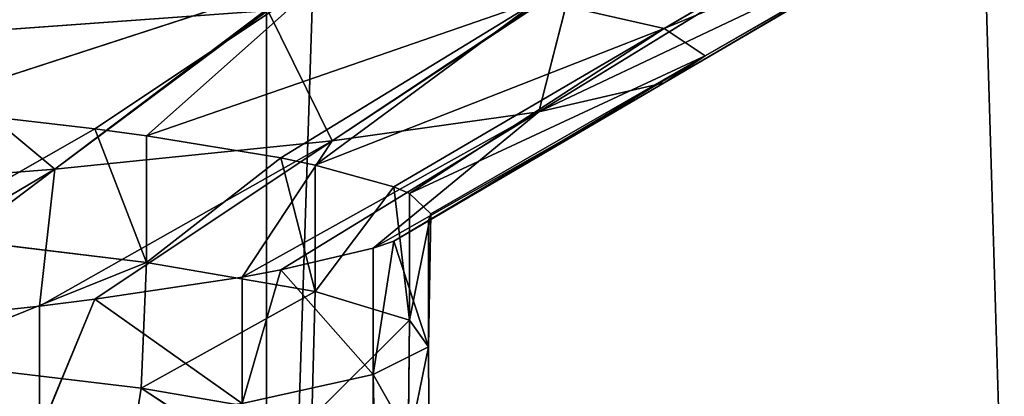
# Model space of a CAD drawing. Extents: x 44 to 247, y 1 to 99.
# Tile 62 of 64: x 150.521 to 152.988, y 3.888 to 4.833. Entities that reach past the tile are written whole.
import ezdxf

# ---------------------------------------------------------------- set-up
doc = ezdxf.new("R2010")
doc.units = 0
doc.header["$LTSCALE"] = 2.54
doc.layers.get('0').update_dxf_attribs({"color": 13, "linetype": 'CONTINUOUS'})

# ---------------------------------------------------------------- blocks, each defined once
blk = doc.blocks.new('WIESZAK_NA_R_CZNIKI_Z_FRON')
at = {"color": 0}
for p, q in [((150.8192, 74.9895, 113.853), (153.0502, 1.3295, 114.3296)), ((150.8192, 74.9895, 113.853), (153.0502, 1.3295, 114.3296)), ((151.14, 1.3295, 176.3301), (151.14, 74.9895, 176.3301)), ((151.14, 1.3295, 176.3301), (151.14, 74.9895, 176.3301)), ((151.14, 1.3295, 176.3301), (153.5234, 74.9895, 175.7888)), ((151.14, 1.3295, 176.3301), (153.5234, 74.9895, 175.7888)), ((152.1355, 4.8108, 143.9302), (152.8101, 5.2085, 143.7975)), ((152.1355, 4.8108, 143.9302), (152.8101, 5.2085, 143.7975)), ((152.1355, 4.8108, 143.9302), (152.8127, 5.2077, 143.8121)), ((152.1355, 4.8108, 143.9302), (152.8127, 5.2077, 143.8121)), ((152.9259, 5.1395, 145.1207), (152.1355, 4.8108, 143.9302)), ((152.9259, 5.1395, 145.1207), (152.1355, 4.8108, 143.9302)), ((152.9259, 5.1395, 145.1207), (152.2385, 4.7426, 145.1207)), ((152.9259, 5.1395, 145.1207), (152.2385, 4.7426, 145.1207)), ((152.8101, 5.0706, 146.4439), (151.8218, 4.6022, 147.4881)), ((152.8101, 5.0706, 146.4439), (151.8218, 4.6022, 147.4881)), ((152.8127, 5.0714, 146.4292), (152.1355, 4.6745, 146.3111)), ((152.8127, 5.0714, 146.4292), (152.1355, 4.6745, 146.3111)), ((152.8101, 5.0706, 146.4439), (152.1355, 4.6745, 146.3111)), ((152.8101, 5.0706, 146.4439), (152.1355, 4.6745, 146.3111)), ((152.8127, 5.0714, 146.4292), (152.2385, 4.7426, 145.1207)), ((152.8127, 5.0714, 146.4292), (152.2385, 4.7426, 145.1207)), ((152.4678, 4.9991, 147.7228), (151.8218, 4.6022, 147.4881)), ((152.4678, 4.9991, 147.7228), (151.8218, 4.6022, 147.4881)), ((151.3045, 4.9562, 141.6453), (150.2494, 4.6131, 141.3043)), ((151.3045, 4.9562, 141.6453), (150.2494, 4.6131, 141.3043)), ((150.7097, 4.5593, 141.9899), (151.3045, 4.9562, 141.6453)), ((150.7097, 4.5593, 141.9899), (151.3045, 4.9562, 141.6453)), ((151.3045, 4.9562, 141.6453), (150.8391, 4.5416, 142.2248)), ((151.3045, 4.9562, 141.6453), (150.8391, 4.5416, 142.2248)), ((151.905, 4.9266, 148.9307), (151.3045, 4.5291, 148.596)), ((151.905, 4.9266, 148.9307), (151.3045, 4.5291, 148.596)), ((151.8993, 4.926, 148.9406), (151.3045, 4.5291, 148.596)), ((151.8993, 4.926, 148.9406), (151.3045, 4.5291, 148.596)), ((151.905, 4.9266, 148.9307), (151.8218, 4.6022, 147.4881)), ((151.905, 4.9266, 148.9307), (151.8218, 4.6022, 147.4881)), ((151.8218, 4.8831, 142.7532), (150.8391, 4.5416, 142.2248)), ((151.8218, 4.8831, 142.7532), (150.8391, 4.5416, 142.2248)), ((151.1757, 4.4862, 142.988), (151.8218, 4.8831, 142.7532)), ((151.1757, 4.4862, 142.988), (151.8218, 4.8831, 142.7532)), ((151.2619, 4.4684, 143.2423), (151.8218, 4.8831, 142.7532)), ((151.2619, 4.4684, 143.2423), (151.8218, 4.8831, 142.7532)), ((152.1355, 4.8108, 143.9302), (151.8218, 4.8831, 142.7532)), ((152.1355, 4.8108, 143.9302), (151.8218, 4.8831, 142.7532)), ((151.1356, 4.8554, 150.0278), (150.213, 4.7886, 150.9503)), ((151.1356, 4.8554, 150.0278), (150.213, 4.7886, 150.9503)), ((150.6097, 4.4585, 149.5851), (151.1432, 4.856, 150.0187)), ((150.6097, 4.4585, 149.5851), (151.1432, 4.856, 150.0187)), ((150.6097, 4.4585, 149.5851), (151.1356, 4.8554, 150.0278)), ((150.6097, 4.4585, 149.5851), (151.1356, 4.8554, 150.0278)), ((151.3045, 4.5291, 148.596), (151.1432, 4.856, 150.0187)), ((151.3045, 4.5291, 148.596), (151.1432, 4.856, 150.0187)), ((151.2619, 4.4684, 143.2423), (152.1355, 4.8108, 143.9302)), ((151.2619, 4.4684, 143.2423), (152.1355, 4.8108, 143.9302)), ((151.4583, 4.4139, 144.0482), (152.1355, 4.8108, 143.9302)), ((151.4583, 4.4139, 144.0482), (152.1355, 4.8108, 143.9302)), ((152.1355, 4.8108, 143.9302), (151.4983, 4.3969, 144.31)), ((152.1355, 4.8108, 143.9302), (151.4983, 4.3969, 144.31)), ((152.2385, 4.7426, 145.1207), (152.1355, 4.8108, 143.9302)), ((152.2385, 4.7426, 145.1207), (152.1355, 4.8108, 143.9302)), ((150.213, 4.7886, 150.9503), (150.6097, 4.4585, 149.5851)), ((150.213, 4.7886, 150.9503), (150.6097, 4.4585, 149.5851)), ((151.4983, 4.3969, 144.31), (152.2385, 4.7426, 145.1207)), ((151.4983, 4.3969, 144.31), (152.2385, 4.7426, 145.1207)), ((152.2385, 4.7426, 145.1207), (151.5457, 4.3297, 145.3799)), ((152.2385, 4.7426, 145.1207), (151.5457, 4.3297, 145.3799)), ((151.5511, 4.3458, 145.1207), (152.2385, 4.7426, 145.1207)), ((151.5511, 4.3458, 145.1207), (152.2385, 4.7426, 145.1207)), ((152.1355, 4.6745, 146.3111), (152.2385, 4.7426, 145.1207)), ((152.1355, 4.6745, 146.3111), (152.2385, 4.7426, 145.1207)), ((152.1355, 4.6745, 146.3111), (151.4072, 4.2603, 146.4537)), ((152.1355, 4.6745, 146.3111), (151.4072, 4.2603, 146.4537)), ((151.4583, 4.2776, 146.1931), (152.1355, 4.6745, 146.3111)), ((151.4583, 4.2776, 146.1931), (152.1355, 4.6745, 146.3111)), ((151.5457, 4.3297, 145.3799), (152.1355, 4.6745, 146.3111)), ((151.5457, 4.3297, 145.3799), (152.1355, 4.6745, 146.3111)), ((151.8218, 4.6022, 147.4881), (152.1355, 4.6745, 146.3111)), ((151.8218, 4.6022, 147.4881), (152.1355, 4.6745, 146.3111)), ((150.7097, 4.5593, 141.9899), (150.2494, 4.6131, 141.3043)), ((150.7097, 4.5593, 141.9899), (150.2494, 4.6131, 141.3043)), ((151.8218, 4.6022, 147.4881), (151.0788, 4.1876, 147.5032)), ((151.8218, 4.6022, 147.4881), (151.0788, 4.1876, 147.5032)), ((151.1757, 4.2054, 147.2533), (151.8218, 4.6022, 147.4881)), ((151.1757, 4.2054, 147.2533), (151.8218, 4.6022, 147.4881)), ((151.8218, 4.6022, 147.4881), (151.3045, 4.5291, 148.596)), ((151.8218, 4.6022, 147.4881), (151.3045, 4.5291, 148.596)), ((151.8218, 4.6022, 147.4881), (151.4072, 4.2603, 146.4537)), ((151.8218, 4.6022, 147.4881), (151.4072, 4.2603, 146.4537)), ((150.7097, 4.5593, 141.9899), (150.2494, 4.2956, 141.3043)), ((150.7097, 4.5593, 141.9899), (150.2494, 4.2956, 141.3043)), ((150.8391, 4.5416, 142.2248), (150.7097, 4.5593, 141.9899)), ((150.7097, 4.5593, 141.9899), (150.8391, 4.2241, 142.2248)), ((150.7097, 4.5593, 141.9899), (150.8391, 4.2241, 142.2248)), ((150.8391, 4.5416, 142.2248), (150.7097, 4.5593, 141.9899)), ((150.8391, 4.5416, 142.2248), (150.8391, 4.2241, 142.2248)), ((151.1757, 4.4862, 142.988), (150.8391, 4.5416, 142.2248)), ((150.8391, 4.5416, 142.2248), (150.8391, 4.2241, 142.2248)), ((151.1757, 4.4862, 142.988), (150.8391, 4.5416, 142.2248)), ((150.5713, 4.1148, 148.4789), (151.3045, 4.5291, 148.596)), ((150.5713, 4.1148, 148.4789), (151.3045, 4.5291, 148.596)), ((150.6097, 4.4585, 149.5851), (151.3045, 4.5291, 148.596)), ((150.6097, 4.4585, 149.5851), (151.3045, 4.5291, 148.596)), ((150.7097, 4.1323, 148.2514), (151.3045, 4.5291, 148.596)), ((150.7097, 4.1323, 148.2514), (151.3045, 4.5291, 148.596)), ((151.3045, 4.5291, 148.596), (151.0788, 4.1876, 147.5032)), ((151.3045, 4.5291, 148.596), (151.0788, 4.1876, 147.5032)), ((150.8391, 4.2241, 142.2248), (151.1757, 4.4862, 142.988)), ((150.8391, 4.2241, 142.2248), (151.1757, 4.4862, 142.988)), ((151.2619, 4.1509, 143.2423), (151.1757, 4.4862, 142.988)), ((151.2619, 4.1509, 143.2423), (151.1757, 4.4862, 142.988)), ((151.2619, 4.4684, 143.2423), (151.1757, 4.4862, 142.988)), ((151.2619, 4.4684, 143.2423), (151.1757, 4.4862, 142.988)), ((151.2619, 4.1509, 143.2423), (151.2619, 4.4684, 143.2423)), ((151.2619, 4.1509, 143.2423), (151.2619, 4.4684, 143.2423)), ((151.4583, 4.4139, 144.0482), (151.2619, 4.4684, 143.2423)), ((151.4583, 4.4139, 144.0482), (151.2619, 4.4684, 143.2423)), ((149.7703, 4.3918, 150.4244), (150.6097, 4.4585, 149.5851)), ((149.7703, 4.3918, 150.4244), (150.6097, 4.4585, 149.5851)), ((150.6097, 4.4585, 149.5851), (149.9119, 4.0453, 149.3382)), ((150.6097, 4.4585, 149.5851), (149.9119, 4.0453, 149.3382)), ((150.0838, 4.0617, 149.1424), (150.6097, 4.4585, 149.5851)), ((150.0838, 4.0617, 149.1424), (150.6097, 4.4585, 149.5851)), ((150.5713, 4.1148, 148.4789), (150.6097, 4.4585, 149.5851)), ((150.5713, 4.1148, 148.4789), (150.6097, 4.4585, 149.5851)), ((151.4583, 4.4139, 144.0482), (151.2619, 4.1509, 143.2423)), ((151.4583, 4.4139, 144.0482), (151.2619, 4.1509, 143.2423)), ((151.4983, 4.3969, 144.31), (151.4583, 4.4139, 144.0482)), ((151.4583, 4.4139, 144.0482), (151.4983, 4.0794, 144.31)), ((151.4583, 4.4139, 144.0482), (151.4983, 4.0794, 144.31)), ((151.4983, 4.3969, 144.31), (151.4583, 4.4139, 144.0482)), ((151.4983, 4.3969, 144.31), (151.4983, 4.0794, 144.31)), ((151.5511, 4.3458, 145.1207), (151.4983, 4.3969, 144.31)), ((151.4983, 4.3969, 144.31), (151.4983, 4.0794, 144.31)), ((151.5511, 4.3458, 145.1207), (151.4983, 4.3969, 144.31)), ((151.4983, 4.0794, 144.31), (151.5511, 4.3458, 145.1207)), ((151.4983, 4.0794, 144.31), (151.5511, 4.3458, 145.1207)), ((151.5457, 4.0122, 145.3799), (151.5511, 4.3458, 145.1207)), ((151.5457, 4.0122, 145.3799), (151.5511, 4.3458, 145.1207)), ((151.5457, 4.3297, 145.3799), (151.5511, 4.3458, 145.1207)), ((151.5457, 4.3297, 145.3799), (151.5511, 4.3458, 145.1207)), ((151.4583, 4.2776, 146.1931), (151.5457, 4.3297, 145.3799)), ((151.4583, 4.2776, 146.1931), (151.5457, 4.3297, 145.3799)), ((151.5457, 4.0122, 145.3799), (151.5457, 4.3297, 145.3799)), ((151.5457, 4.0122, 145.3799), (151.5457, 4.3297, 145.3799)), ((150.2494, 4.2956, 141.3043), (150.8391, 4.2241, 142.2248)), ((150.2494, 4.2956, 141.3043), (150.8391, 4.2241, 142.2248)), ((151.4072, 4.2603, 146.4537), (151.4583, 4.2776, 146.1931)), ((151.4583, 4.2776, 146.1931), (151.4072, 3.9428, 146.4537)), ((151.4583, 4.2776, 146.1931), (151.4072, 3.9428, 146.4537)), ((151.4072, 4.2603, 146.4537), (151.4583, 4.2776, 146.1931)), ((151.4583, 4.2776, 146.1931), (151.5457, 4.0122, 145.3799)), ((151.4583, 4.2776, 146.1931), (151.5457, 4.0122, 145.3799)), ((151.1757, 4.2054, 147.2533), (151.4072, 4.2603, 146.4537)), ((151.1757, 4.2054, 147.2533), (151.4072, 4.2603, 146.4537)), ((151.4072, 4.2603, 146.4537), (151.4072, 3.9428, 146.4537)), ((151.4072, 4.2603, 146.4537), (151.4072, 3.9428, 146.4537)), ((150.8391, 4.2241, 142.2248), (150.232, 3.9799, 141.2819)), ((150.8391, 4.2241, 142.2248), (150.232, 3.9799, 141.2819)), ((150.8391, 4.2241, 142.2248), (150.8255, 3.9085, 142.1989)), ((150.8391, 4.2241, 142.2248), (150.8255, 3.9085, 142.1989)), ((151.2619, 4.1509, 143.2423), (150.8391, 4.2241, 142.2248)), ((151.2619, 4.1509, 143.2423), (150.8391, 4.2241, 142.2248)), ((151.0788, 3.8701, 147.5032), (151.1757, 4.2054, 147.2533)), ((151.0788, 3.8701, 147.5032), (151.1757, 4.2054, 147.2533)), ((151.0788, 4.1876, 147.5032), (151.1757, 4.2054, 147.2533)), ((151.0788, 4.1876, 147.5032), (151.1757, 4.2054, 147.2533)), ((151.4072, 3.9428, 146.4537), (151.1757, 4.2054, 147.2533)), ((151.4072, 3.9428, 146.4537), (151.1757, 4.2054, 147.2533)), ((150.7097, 4.1323, 148.2514), (151.0788, 4.1876, 147.5032)), ((150.7097, 4.1323, 148.2514), (151.0788, 4.1876, 147.5032)), ((151.0788, 3.8701, 147.5032), (151.0788, 4.1876, 147.5032)), ((151.0788, 3.8701, 147.5032), (151.0788, 4.1876, 147.5032)), ((150.8255, 3.9085, 142.1989), (151.2619, 4.1509, 143.2423)), ((150.8255, 3.9085, 142.1989), (151.2619, 4.1509, 143.2423)), ((151.2619, 4.1509, 143.2423), (151.2529, 3.8354, 143.2139)), ((151.2619, 4.1509, 143.2423), (151.2529, 3.8354, 143.2139)), ((151.2619, 4.1509, 143.2423), (151.4983, 4.0794, 144.31)), ((151.2619, 4.1509, 143.2423), (151.4983, 4.0794, 144.31)), ((150.5713, 4.1148, 148.4789), (150.7097, 4.1323, 148.2514)), ((150.7097, 4.1323, 148.2514), (150.5713, 3.7973, 148.4789)), ((150.7097, 4.1323, 148.2514), (150.5713, 3.7973, 148.4789)), ((150.5713, 4.1148, 148.4789), (150.7097, 4.1323, 148.2514)), ((150.7097, 4.1323, 148.2514), (151.0788, 3.8701, 147.5032)), ((150.7097, 4.1323, 148.2514), (151.0788, 3.8701, 147.5032)), ((150.0838, 4.0617, 149.1424), (150.5713, 4.1148, 148.4789)), ((150.0838, 4.0617, 149.1424), (150.5713, 4.1148, 148.4789)), ((150.5713, 4.1148, 148.4789), (150.5713, 3.7973, 148.4789)), ((150.5713, 4.1148, 148.4789), (150.5713, 3.7973, 148.4789)), ((151.4983, 4.0794, 144.31), (151.2529, 3.8354, 143.2139)), ((151.4983, 4.0794, 144.31), (151.2529, 3.8354, 143.2139)), ((151.4983, 4.0794, 144.31), (151.4943, 3.7638, 144.2803)), ((151.4983, 4.0794, 144.31), (151.4943, 3.7638, 144.2803)), ((151.5457, 4.0122, 145.3799), (151.4983, 4.0794, 144.31)), ((151.5457, 4.0122, 145.3799), (151.4983, 4.0794, 144.31)), ((151.5457, 4.0122, 145.3799), (151.4072, 3.9428, 146.4537)), ((151.5457, 4.0122, 145.3799), (151.4072, 3.9428, 146.4537)), ((151.4943, 3.7638, 144.2803), (151.5457, 4.0122, 145.3799)), ((151.4943, 3.7638, 144.2803), (151.5457, 4.0122, 145.3799)), ((151.5457, 4.0122, 145.3799), (151.5469, 3.6966, 145.35)), ((151.5457, 4.0122, 145.3799), (151.5469, 3.6966, 145.35)), ((150.8255, 3.9085, 142.1989), (150.232, 3.9799, 141.2819)), ((150.8255, 3.9085, 142.1989), (150.232, 3.9799, 141.2819)), ((151.0788, 3.8701, 147.5032), (151.4072, 3.9428, 146.4537)), ((151.0788, 3.8701, 147.5032), (151.4072, 3.9428, 146.4537)), ((151.4137, 3.6273, 146.4233), (151.4072, 3.9428, 146.4537)), ((151.4072, 3.9428, 146.4537), (151.5469, 3.6966, 145.35)), ((151.4137, 3.6273, 146.4233), (151.4072, 3.9428, 146.4537)), ((151.4072, 3.6253, 146.4537), (151.4072, 3.9428, 146.4537)), ((151.4072, 3.6253, 146.4537), (151.4072, 3.9428, 146.4537)), ((151.4072, 3.9428, 146.4537), (151.5469, 3.6966, 145.35)), ((150.8255, 3.9085, 142.1989), (150.7742, 3.583, 140.8593)), ((150.8255, 3.9085, 142.1989), (150.7742, 3.583, 140.8593)), ((151.2529, 3.8354, 143.2139), (150.8255, 3.9085, 142.1989)), ((150.8255, 3.9085, 142.1989), (151.433, 3.5116, 141.8773)), ((150.8255, 3.9085, 142.1989), (151.433, 3.5116, 141.8773)), ((151.2529, 3.8354, 143.2139), (150.8255, 3.9085, 142.1989))]:
    blk.add_line(p, q, dxfattribs=at)
mesh = blk.add_polyface(dxfattribs=at)
corners = [(150.8192, 74.9895, 176.3883), (148.0731, 74.9895, 176.7499), (147.2605, 1.3295, 176.8104)]
mesh.append_faces([[corners[k] for k in face] for face in [(0, 1, 2)]], dxfattribs={"color": 0})
mesh = blk.add_polyface(dxfattribs=at)
corners = [(151.14, 74.9895, 176.3301), (150.8192, 74.9895, 176.3883), (147.2605, 1.3295, 176.8104)]
mesh.append_faces([[corners[k] for k in face] for face in [(0, 1, 2)]], dxfattribs={"color": 0})
mesh = blk.add_polyface(dxfattribs=at)
corners = [(151.14, 74.9895, 176.3301), (147.2605, 1.3295, 176.8104), (151.14, 1.3295, 176.3301)]
mesh.append_faces([[corners[k] for k in face] for face in [(0, 1, 2)]], dxfattribs={"color": 0})
mesh = blk.add_polyface(dxfattribs=at)
corners = [(153.0502, 1.3295, 114.3296), (149.2076, 1.3295, 113.6113), (150.8192, 74.9895, 113.853)]
mesh.append_faces([[corners[k] for k in face] for face in [(0, 1, 2)]], dxfattribs={"color": 0})
mesh = blk.add_polyface(dxfattribs=at)
corners = [(150.8192, 74.9895, 113.853), (149.2076, 1.3295, 113.6113), (149.2076, 74.9895, 113.6113)]
mesh.append_faces([[corners[k] for k in face] for face in [(0, 1, 2)]], dxfattribs={"color": 0})
mesh = blk.add_polyface(dxfattribs=at)
corners = [(153.0502, 1.3295, 114.3296), (150.8192, 74.9895, 113.853), (153.0502, 74.9895, 114.3296)]
mesh.append_faces([[corners[k] for k in face] for face in [(0, 1, 2)]], dxfattribs={"color": 0})
mesh = blk.add_polyface(dxfattribs=at)
corners = [(153.5234, 74.9895, 175.7888), (151.14, 74.9895, 176.3301), (151.14, 1.3295, 176.3301)]
mesh.append_faces([[corners[k] for k in face] for face in [(0, 1, 2)]], dxfattribs={"color": 0})
mesh = blk.add_polyface(dxfattribs=at)
corners = [(154.931, 1.3295, 175.3766), (153.5234, 74.9895, 175.7888), (151.14, 1.3295, 176.3301)]
mesh.append_faces([[corners[k] for k in face] for face in [(0, 1, 2)]], dxfattribs={"color": 0})
mesh = blk.add_polyface(dxfattribs=at)
corners = [(152.1355, 4.8108, 143.9302), (152.8101, 5.2085, 143.7975), (151.8218, 4.8831, 142.7532)]
mesh.append_faces([[corners[k] for k in face] for face in [(0, 1, 2)]], dxfattribs={"color": 0})
mesh = blk.add_polyface(dxfattribs=at)
corners = [(152.1355, 4.8108, 143.9302), (152.8127, 5.2077, 143.8121), (152.8101, 5.2085, 143.7975)]
mesh.append_faces([[corners[k] for k in face] for face in [(0, 1, 2)]], dxfattribs={"color": 0})
mesh = blk.add_polyface(dxfattribs=at)
corners = [(152.9259, 5.1395, 145.1207), (152.8127, 5.2077, 143.8121), (152.1355, 4.8108, 143.9302)]
mesh.append_faces([[corners[k] for k in face] for face in [(0, 1, 2)]], dxfattribs={"color": 0})
mesh = blk.add_polyface(dxfattribs=at)
corners = [(152.9259, 5.1395, 145.1207), (152.1355, 4.8108, 143.9302), (152.2385, 4.7426, 145.1207)]
mesh.append_faces([[corners[k] for k in face] for face in [(0, 1, 2)]], dxfattribs={"color": 0})
mesh = blk.add_polyface(dxfattribs=at)
corners = [(152.8127, 5.0714, 146.4292), (152.9259, 5.1395, 145.1207), (152.2385, 4.7426, 145.1207)]
mesh.append_faces([[corners[k] for k in face] for face in [(0, 1, 2)]], dxfattribs={"color": 0})
mesh = blk.add_polyface(dxfattribs=at)
corners = [(150.6097, 5.0268, 140.6562), (149.7703, 5.0935, 139.8169), (149.5248, 4.6802, 140.5159)]
mesh.append_faces([[corners[k] for k in face] for face in [(0, 1, 2)]], dxfattribs={"color": 0})
mesh = blk.add_polyface(dxfattribs=at)
corners = [(151.1356, 4.8554, 150.0278), (150.213, 4.7886, 150.9503), (150.204, 5.1055, 150.9579)]
mesh.append_faces([[corners[k] for k in face] for face in [(0, 1, 2)]], dxfattribs={"color": 0})
mesh = blk.add_polyface(dxfattribs=at)
corners = [(152.4678, 4.9991, 147.7228), (152.8101, 5.0706, 146.4439), (151.8218, 4.6022, 147.4881)]
mesh.append_faces([[corners[k] for k in face] for face in [(0, 1, 2)]], dxfattribs={"color": 0})
mesh = blk.add_polyface(dxfattribs=at)
corners = [(151.8218, 4.6022, 147.4881), (152.8101, 5.0706, 146.4439), (152.1355, 4.6745, 146.3111)]
mesh.append_faces([[corners[k] for k in face] for face in [(0, 1, 2)]], dxfattribs={"color": 0})
mesh = blk.add_polyface(dxfattribs=at)
corners = [(152.8101, 5.0706, 146.4439), (152.8127, 5.0714, 146.4292), (152.1355, 4.6745, 146.3111)]
mesh.append_faces([[corners[k] for k in face] for face in [(0, 1, 2)]], dxfattribs={"color": 0})
mesh = blk.add_polyface(dxfattribs=at)
corners = [(152.8127, 5.0714, 146.4292), (152.2385, 4.7426, 145.1207), (152.1355, 4.6745, 146.3111)]
mesh.append_faces([[corners[k] for k in face] for face in [(0, 1, 2)]], dxfattribs={"color": 0})
mesh = blk.add_polyface(dxfattribs=at)
corners = [(150.0838, 4.6299, 141.0989), (150.6097, 5.0268, 140.6562), (149.5248, 4.6802, 140.5159)]
mesh.append_faces([[corners[k] for k in face] for face in [(0, 1, 2)]], dxfattribs={"color": 0})
mesh = blk.add_polyface(dxfattribs=at)
corners = [(150.2494, 4.6131, 141.3043), (150.6097, 5.0268, 140.6562), (150.0838, 4.6299, 141.0989)]
mesh.append_faces([[corners[k] for k in face] for face in [(0, 1, 2)]], dxfattribs={"color": 0})
mesh = blk.add_polyface(dxfattribs=at)
corners = [(151.3045, 4.9562, 141.6453), (150.6097, 5.0268, 140.6562), (150.2494, 4.6131, 141.3043)]
mesh.append_faces([[corners[k] for k in face] for face in [(0, 1, 2)]], dxfattribs={"color": 0})
mesh = blk.add_polyface(dxfattribs=at)
corners = [(151.905, 4.9266, 148.9307), (152.4678, 4.9991, 147.7228), (151.8218, 4.6022, 147.4881)]
mesh.append_faces([[corners[k] for k in face] for face in [(0, 1, 2)]], dxfattribs={"color": 0})
mesh = blk.add_polyface(dxfattribs=at)
corners = [(150.7097, 4.5593, 141.9899), (151.3045, 4.9562, 141.6453), (150.2494, 4.6131, 141.3043)]
mesh.append_faces([[corners[k] for k in face] for face in [(0, 1, 2)]], dxfattribs={"color": 0})
mesh = blk.add_polyface(dxfattribs=at)
corners = [(150.8391, 4.5416, 142.2248), (151.3045, 4.9562, 141.6453), (150.7097, 4.5593, 141.9899)]
mesh.append_faces([[corners[k] for k in face] for face in [(0, 1, 2)]], dxfattribs={"color": 0})
mesh = blk.add_polyface(dxfattribs=at)
corners = [(151.8218, 4.8831, 142.7532), (151.3045, 4.9562, 141.6453), (150.8391, 4.5416, 142.2248)]
mesh.append_faces([[corners[k] for k in face] for face in [(0, 1, 2)]], dxfattribs={"color": 0})
mesh = blk.add_polyface(dxfattribs=at)
corners = [(151.1432, 4.856, 150.0187), (151.8993, 4.926, 148.9406), (151.3045, 4.5291, 148.596)]
mesh.append_faces([[corners[k] for k in face] for face in [(0, 1, 2)]], dxfattribs={"color": 0})
mesh = blk.add_polyface(dxfattribs=at)
corners = [(151.8993, 4.926, 148.9406), (151.905, 4.9266, 148.9307), (151.3045, 4.5291, 148.596)]
mesh.append_faces([[corners[k] for k in face] for face in [(0, 1, 2)]], dxfattribs={"color": 0})
mesh = blk.add_polyface(dxfattribs=at)
corners = [(151.905, 4.9266, 148.9307), (151.8218, 4.6022, 147.4881), (151.3045, 4.5291, 148.596)]
mesh.append_faces([[corners[k] for k in face] for face in [(0, 1, 2)]], dxfattribs={"color": 0})
mesh = blk.add_polyface(dxfattribs=at)
corners = [(151.1757, 4.4862, 142.988), (151.8218, 4.8831, 142.7532), (150.8391, 4.5416, 142.2248)]
mesh.append_faces([[corners[k] for k in face] for face in [(0, 1, 2)]], dxfattribs={"color": 0})
mesh = blk.add_polyface(dxfattribs=at)
corners = [(151.2619, 4.4684, 143.2423), (151.8218, 4.8831, 142.7532), (151.1757, 4.4862, 142.988)]
mesh.append_faces([[corners[k] for k in face] for face in [(0, 1, 2)]], dxfattribs={"color": 0})
mesh = blk.add_polyface(dxfattribs=at)
corners = [(152.1355, 4.8108, 143.9302), (151.8218, 4.8831, 142.7532), (151.2619, 4.4684, 143.2423)]
mesh.append_faces([[corners[k] for k in face] for face in [(0, 1, 2)]], dxfattribs={"color": 0})
mesh = blk.add_polyface(dxfattribs=at)
corners = [(150.213, 4.7886, 150.9503), (151.1356, 4.8554, 150.0278), (150.6097, 4.4585, 149.5851)]
mesh.append_faces([[corners[k] for k in face] for face in [(0, 1, 2)]], dxfattribs={"color": 0})
mesh = blk.add_polyface(dxfattribs=at)
corners = [(151.1432, 4.856, 150.0187), (151.3045, 4.5291, 148.596), (150.6097, 4.4585, 149.5851)]
mesh.append_faces([[corners[k] for k in face] for face in [(0, 1, 2)]], dxfattribs={"color": 0})
mesh = blk.add_polyface(dxfattribs=at)
corners = [(151.1356, 4.8554, 150.0278), (151.1432, 4.856, 150.0187), (150.6097, 4.4585, 149.5851)]
mesh.append_faces([[corners[k] for k in face] for face in [(0, 1, 2)]], dxfattribs={"color": 0})
mesh = blk.add_polyface(dxfattribs=at)
corners = [(151.4583, 4.4139, 144.0482), (152.1355, 4.8108, 143.9302), (151.2619, 4.4684, 143.2423)]
mesh.append_faces([[corners[k] for k in face] for face in [(0, 1, 2)]], dxfattribs={"color": 0})
mesh = blk.add_polyface(dxfattribs=at)
corners = [(151.4983, 4.3969, 144.31), (152.1355, 4.8108, 143.9302), (151.4583, 4.4139, 144.0482)]
mesh.append_faces([[corners[k] for k in face] for face in [(0, 1, 2)]], dxfattribs={"color": 0})
mesh = blk.add_polyface(dxfattribs=at)
corners = [(152.2385, 4.7426, 145.1207), (152.1355, 4.8108, 143.9302), (151.4983, 4.3969, 144.31)]
mesh.append_faces([[corners[k] for k in face] for face in [(0, 1, 2)]], dxfattribs={"color": 0})
mesh = blk.add_polyface(dxfattribs=at)
corners = [(150.213, 4.7886, 150.9503), (150.6097, 4.4585, 149.5851), (149.7703, 4.3918, 150.4244)]
mesh.append_faces([[corners[k] for k in face] for face in [(0, 1, 2)]], dxfattribs={"color": 0})
mesh = blk.add_polyface(dxfattribs=at)
corners = [(152.2385, 4.7426, 145.1207), (151.4983, 4.3969, 144.31), (151.5511, 4.3458, 145.1207)]
mesh.append_faces([[corners[k] for k in face] for face in [(0, 1, 2)]], dxfattribs={"color": 0})
mesh = blk.add_polyface(dxfattribs=at)
corners = [(152.1355, 4.6745, 146.3111), (152.2385, 4.7426, 145.1207), (151.5457, 4.3297, 145.3799)]
mesh.append_faces([[corners[k] for k in face] for face in [(0, 1, 2)]], dxfattribs={"color": 0})
mesh = blk.add_polyface(dxfattribs=at)
corners = [(151.5457, 4.3297, 145.3799), (152.2385, 4.7426, 145.1207), (151.5511, 4.3458, 145.1207)]
mesh.append_faces([[corners[k] for k in face] for face in [(0, 1, 2)]], dxfattribs={"color": 0})
mesh = blk.add_polyface(dxfattribs=at)
corners = [(151.8218, 4.6022, 147.4881), (152.1355, 4.6745, 146.3111), (151.4072, 4.2603, 146.4537)]
mesh.append_faces([[corners[k] for k in face] for face in [(0, 1, 2)]], dxfattribs={"color": 0})
mesh = blk.add_polyface(dxfattribs=at)
corners = [(151.4072, 4.2603, 146.4537), (152.1355, 4.6745, 146.3111), (151.4583, 4.2776, 146.1931)]
mesh.append_faces([[corners[k] for k in face] for face in [(0, 1, 2)]], dxfattribs={"color": 0})
mesh = blk.add_polyface(dxfattribs=at)
corners = [(152.1355, 4.6745, 146.3111), (151.5457, 4.3297, 145.3799), (151.4583, 4.2776, 146.1931)]
mesh.append_faces([[corners[k] for k in face] for face in [(0, 1, 2)]], dxfattribs={"color": 0})
mesh = blk.add_polyface(dxfattribs=at)
corners = [(150.2494, 4.6131, 141.3043), (150.2494, 4.2956, 141.3043), (150.7097, 4.5593, 141.9899)]
mesh.append_faces([[corners[k] for k in face] for face in [(0, 1, 2)]], dxfattribs={"color": 0})
mesh = blk.add_polyface(dxfattribs=at)
corners = [(151.3045, 4.5291, 148.596), (151.8218, 4.6022, 147.4881), (151.0788, 4.1876, 147.5032)]
mesh.append_faces([[corners[k] for k in face] for face in [(0, 1, 2)]], dxfattribs={"color": 0})
mesh = blk.add_polyface(dxfattribs=at)
corners = [(151.0788, 4.1876, 147.5032), (151.8218, 4.6022, 147.4881), (151.1757, 4.2054, 147.2533)]
mesh.append_faces([[corners[k] for k in face] for face in [(0, 1, 2)]], dxfattribs={"color": 0})
mesh = blk.add_polyface(dxfattribs=at)
corners = [(151.8218, 4.6022, 147.4881), (151.4072, 4.2603, 146.4537), (151.1757, 4.2054, 147.2533)]
mesh.append_faces([[corners[k] for k in face] for face in [(0, 1, 2)]], dxfattribs={"color": 0})
mesh = blk.add_polyface(dxfattribs=at)
corners = [(150.7097, 4.5593, 141.9899), (150.2494, 4.2956, 141.3043), (150.8391, 4.2241, 142.2248)]
mesh.append_faces([[corners[k] for k in face] for face in [(0, 1, 2)]], dxfattribs={"color": 0})
mesh = blk.add_polyface(dxfattribs=at)
corners = [(150.7097, 4.5593, 141.9899), (150.8391, 4.2241, 142.2248), (150.8391, 4.5416, 142.2248)]
mesh.append_faces([[corners[k] for k in face] for face in [(0, 1, 2)]], dxfattribs={"color": 0})
mesh = blk.add_polyface(dxfattribs=at)
corners = [(150.8391, 4.5416, 142.2248), (150.8391, 4.2241, 142.2248), (151.1757, 4.4862, 142.988)]
mesh.append_faces([[corners[k] for k in face] for face in [(0, 1, 2)]], dxfattribs={"color": 0})
mesh = blk.add_polyface(dxfattribs=at)
corners = [(151.3045, 4.5291, 148.596), (150.7097, 4.1323, 148.2514), (150.5713, 4.1148, 148.4789)]
mesh.append_faces([[corners[k] for k in face] for face in [(0, 1, 2)]], dxfattribs={"color": 0})
mesh = blk.add_polyface(dxfattribs=at)
corners = [(150.6097, 4.4585, 149.5851), (151.3045, 4.5291, 148.596), (150.5713, 4.1148, 148.4789)]
mesh.append_faces([[corners[k] for k in face] for face in [(0, 1, 2)]], dxfattribs={"color": 0})
mesh = blk.add_polyface(dxfattribs=at)
corners = [(151.3045, 4.5291, 148.596), (151.0788, 4.1876, 147.5032), (150.7097, 4.1323, 148.2514)]
mesh.append_faces([[corners[k] for k in face] for face in [(0, 1, 2)]], dxfattribs={"color": 0})
mesh = blk.add_polyface(dxfattribs=at)
corners = [(151.1757, 4.4862, 142.988), (150.8391, 4.2241, 142.2248), (151.2619, 4.1509, 143.2423)]
mesh.append_faces([[corners[k] for k in face] for face in [(0, 1, 2)]], dxfattribs={"color": 0})
mesh = blk.add_polyface(dxfattribs=at)
corners = [(151.1757, 4.4862, 142.988), (151.2619, 4.1509, 143.2423), (151.2619, 4.4684, 143.2423)]
mesh.append_faces([[corners[k] for k in face] for face in [(0, 1, 2)]], dxfattribs={"color": 0})
mesh = blk.add_polyface(dxfattribs=at)
corners = [(151.2619, 4.4684, 143.2423), (151.2619, 4.1509, 143.2423), (151.4583, 4.4139, 144.0482)]
mesh.append_faces([[corners[k] for k in face] for face in [(0, 1, 2)]], dxfattribs={"color": 0})
mesh = blk.add_polyface(dxfattribs=at)
corners = [(149.7703, 4.3918, 150.4244), (150.6097, 4.4585, 149.5851), (149.9119, 4.0453, 149.3382)]
mesh.append_faces([[corners[k] for k in face] for face in [(0, 1, 2)]], dxfattribs={"color": 0})
mesh = blk.add_polyface(dxfattribs=at)
corners = [(150.6097, 4.4585, 149.5851), (150.0838, 4.0617, 149.1424), (149.9119, 4.0453, 149.3382)]
mesh.append_faces([[corners[k] for k in face] for face in [(0, 1, 2)]], dxfattribs={"color": 0})
mesh = blk.add_polyface(dxfattribs=at)
corners = [(150.6097, 4.4585, 149.5851), (150.5713, 4.1148, 148.4789), (150.0838, 4.0617, 149.1424)]
mesh.append_faces([[corners[k] for k in face] for face in [(0, 1, 2)]], dxfattribs={"color": 0})
mesh = blk.add_polyface(dxfattribs=at)
corners = [(151.4583, 4.4139, 144.0482), (151.2619, 4.1509, 143.2423), (151.4983, 4.0794, 144.31)]
mesh.append_faces([[corners[k] for k in face] for face in [(0, 1, 2)]], dxfattribs={"color": 0})
mesh = blk.add_polyface(dxfattribs=at)
corners = [(151.4583, 4.4139, 144.0482), (151.4983, 4.0794, 144.31), (151.4983, 4.3969, 144.31)]
mesh.append_faces([[corners[k] for k in face] for face in [(0, 1, 2)]], dxfattribs={"color": 0})
mesh = blk.add_polyface(dxfattribs=at)
corners = [(151.4983, 4.3969, 144.31), (151.4983, 4.0794, 144.31), (151.5511, 4.3458, 145.1207)]
mesh.append_faces([[corners[k] for k in face] for face in [(0, 1, 2)]], dxfattribs={"color": 0})
mesh = blk.add_polyface(dxfattribs=at)
corners = [(151.5511, 4.3458, 145.1207), (151.4983, 4.0794, 144.31), (151.5457, 4.0122, 145.3799)]
mesh.append_faces([[corners[k] for k in face] for face in [(0, 1, 2)]], dxfattribs={"color": 0})
mesh = blk.add_polyface(dxfattribs=at)
corners = [(151.5511, 4.3458, 145.1207), (151.5457, 4.0122, 145.3799), (151.5457, 4.3297, 145.3799)]
mesh.append_faces([[corners[k] for k in face] for face in [(0, 1, 2)]], dxfattribs={"color": 0})
mesh = blk.add_polyface(dxfattribs=at)
corners = [(151.5457, 4.3297, 145.3799), (151.5457, 4.0122, 145.3799), (151.4583, 4.2776, 146.1931)]
mesh.append_faces([[corners[k] for k in face] for face in [(0, 1, 2)]], dxfattribs={"color": 0})
mesh = blk.add_polyface(dxfattribs=at)
corners = [(150.2494, 4.2956, 141.3043), (150.232, 3.9799, 141.2819), (150.8391, 4.2241, 142.2248)]
mesh.append_faces([[corners[k] for k in face] for face in [(0, 1, 2)]], dxfattribs={"color": 0})
mesh = blk.add_polyface(dxfattribs=at)
corners = [(151.4583, 4.2776, 146.1931), (151.4072, 3.9428, 146.4537), (151.4072, 4.2603, 146.4537)]
mesh.append_faces([[corners[k] for k in face] for face in [(0, 1, 2)]], dxfattribs={"color": 0})
mesh = blk.add_polyface(dxfattribs=at)
corners = [(151.4583, 4.2776, 146.1931), (151.5457, 4.0122, 145.3799), (151.4072, 3.9428, 146.4537)]
mesh.append_faces([[corners[k] for k in face] for face in [(0, 1, 2)]], dxfattribs={"color": 0})
mesh = blk.add_polyface(dxfattribs=at)
corners = [(151.4072, 4.2603, 146.4537), (151.4072, 3.9428, 146.4537), (151.1757, 4.2054, 147.2533)]
mesh.append_faces([[corners[k] for k in face] for face in [(0, 1, 2)]], dxfattribs={"color": 0})
mesh = blk.add_polyface(dxfattribs=at)
corners = [(150.8391, 4.2241, 142.2248), (150.232, 3.9799, 141.2819), (150.8255, 3.9085, 142.1989)]
mesh.append_faces([[corners[k] for k in face] for face in [(0, 1, 2)]], dxfattribs={"color": 0})
mesh = blk.add_polyface(dxfattribs=at)
corners = [(150.8391, 4.2241, 142.2248), (150.8255, 3.9085, 142.1989), (151.2619, 4.1509, 143.2423)]
mesh.append_faces([[corners[k] for k in face] for face in [(0, 1, 2)]], dxfattribs={"color": 0})
mesh = blk.add_polyface(dxfattribs=at)
corners = [(151.1757, 4.2054, 147.2533), (151.4072, 3.9428, 146.4537), (151.0788, 3.8701, 147.5032)]
mesh.append_faces([[corners[k] for k in face] for face in [(0, 1, 2)]], dxfattribs={"color": 0})
mesh = blk.add_polyface(dxfattribs=at)
corners = [(151.1757, 4.2054, 147.2533), (151.0788, 3.8701, 147.5032), (151.0788, 4.1876, 147.5032)]
mesh.append_faces([[corners[k] for k in face] for face in [(0, 1, 2)]], dxfattribs={"color": 0})
mesh = blk.add_polyface(dxfattribs=at)
corners = [(151.0788, 4.1876, 147.5032), (151.0788, 3.8701, 147.5032), (150.7097, 4.1323, 148.2514)]
mesh.append_faces([[corners[k] for k in face] for face in [(0, 1, 2)]], dxfattribs={"color": 0})
mesh = blk.add_polyface(dxfattribs=at)
corners = [(151.2619, 4.1509, 143.2423), (150.8255, 3.9085, 142.1989), (151.2529, 3.8354, 143.2139)]
mesh.append_faces([[corners[k] for k in face] for face in [(0, 1, 2)]], dxfattribs={"color": 0})
mesh = blk.add_polyface(dxfattribs=at)
corners = [(151.2619, 4.1509, 143.2423), (151.2529, 3.8354, 143.2139), (151.4983, 4.0794, 144.31)]
mesh.append_faces([[corners[k] for k in face] for face in [(0, 1, 2)]], dxfattribs={"color": 0})
mesh = blk.add_polyface(dxfattribs=at)
corners = [(150.7097, 4.1323, 148.2514), (150.5713, 3.7973, 148.4789), (150.5713, 4.1148, 148.4789)]
mesh.append_faces([[corners[k] for k in face] for face in [(0, 1, 2)]], dxfattribs={"color": 0})
mesh = blk.add_polyface(dxfattribs=at)
corners = [(150.7097, 4.1323, 148.2514), (151.0788, 3.8701, 147.5032), (150.5713, 3.7973, 148.4789)]
mesh.append_faces([[corners[k] for k in face] for face in [(0, 1, 2)]], dxfattribs={"color": 0})
mesh = blk.add_polyface(dxfattribs=at)
corners = [(150.5713, 4.1148, 148.4789), (150.5713, 3.7973, 148.4789), (150.0838, 4.0617, 149.1424)]
mesh.append_faces([[corners[k] for k in face] for face in [(0, 1, 2)]], dxfattribs={"color": 0})
mesh = blk.add_polyface(dxfattribs=at)
corners = [(151.4983, 4.0794, 144.31), (151.2529, 3.8354, 143.2139), (151.4943, 3.7638, 144.2803)]
mesh.append_faces([[corners[k] for k in face] for face in [(0, 1, 2)]], dxfattribs={"color": 0})
mesh = blk.add_polyface(dxfattribs=at)
corners = [(151.4983, 4.0794, 144.31), (151.4943, 3.7638, 144.2803), (151.5457, 4.0122, 145.3799)]
mesh.append_faces([[corners[k] for k in face] for face in [(0, 1, 2)]], dxfattribs={"color": 0})
mesh = blk.add_polyface(dxfattribs=at)
corners = [(150.0838, 4.0617, 149.1424), (150.5713, 3.7973, 148.4789), (149.9119, 3.7278, 149.3382)]
mesh.append_faces([[corners[k] for k in face] for face in [(0, 1, 2)]], dxfattribs={"color": 0})
mesh = blk.add_polyface(dxfattribs=at)
corners = [(151.5457, 4.0122, 145.3799), (151.5469, 3.6966, 145.35), (151.4072, 3.9428, 146.4537)]
mesh.append_faces([[corners[k] for k in face] for face in [(0, 1, 2)]], dxfattribs={"color": 0})
mesh = blk.add_polyface(dxfattribs=at)
corners = [(151.5457, 4.0122, 145.3799), (151.4943, 3.7638, 144.2803), (151.5469, 3.6966, 145.35)]
mesh.append_faces([[corners[k] for k in face] for face in [(0, 1, 2)]], dxfattribs={"color": 0})
mesh = blk.add_polyface(dxfattribs=at)
corners = [(150.232, 3.9799, 141.2819), (149.9666, 3.65, 139.9885), (150.7742, 3.583, 140.8593)]
mesh.append_faces([[corners[k] for k in face] for face in [(0, 1, 2)]], dxfattribs={"color": 0})
mesh = blk.add_polyface(dxfattribs=at)
corners = [(150.8255, 3.9085, 142.1989), (150.232, 3.9799, 141.2819), (150.7742, 3.583, 140.8593)]
mesh.append_faces([[corners[k] for k in face] for face in [(0, 1, 2)]], dxfattribs={"color": 0})
mesh = blk.add_polyface(dxfattribs=at)
corners = [(151.4072, 3.9428, 146.4537), (151.4072, 3.6253, 146.4537), (151.0788, 3.8701, 147.5032)]
mesh.append_faces([[corners[k] for k in face] for face in [(0, 1, 2)]], dxfattribs={"color": 0})
mesh = blk.add_polyface(dxfattribs=at)
corners = [(151.4072, 3.9428, 146.4537), (151.5469, 3.6966, 145.35), (151.4137, 3.6273, 146.4233)]
mesh.append_faces([[corners[k] for k in face] for face in [(0, 1, 2)]], dxfattribs={"color": 0})
mesh = blk.add_polyface(dxfattribs=at)
corners = [(151.4072, 3.9428, 146.4537), (151.4137, 3.6273, 146.4233), (151.4072, 3.6253, 146.4537)]
mesh.append_faces([[corners[k] for k in face] for face in [(0, 1, 2)]], dxfattribs={"color": 0})
mesh = blk.add_polyface(dxfattribs=at)
corners = [(150.8255, 3.9085, 142.1989), (150.7742, 3.583, 140.8593), (151.433, 3.5116, 141.8773)]
mesh.append_faces([[corners[k] for k in face] for face in [(0, 1, 2)]], dxfattribs={"color": 0})
mesh = blk.add_polyface(dxfattribs=at)
corners = [(151.2529, 3.8354, 143.2139), (150.8255, 3.9085, 142.1989), (151.433, 3.5116, 141.8773)]
mesh.append_faces([[corners[k] for k in face] for face in [(0, 1, 2)]], dxfattribs={"color": 0})

msp = doc.modelspace()

# ---------------------------------------------------------------- block references
at = {"color": 0}
msp.add_blockref('WIESZAK_NA_R_CZNIKI_Z_FRON', (0, 0), dxfattribs=at)

doc.saveas('drawing.dxf')
